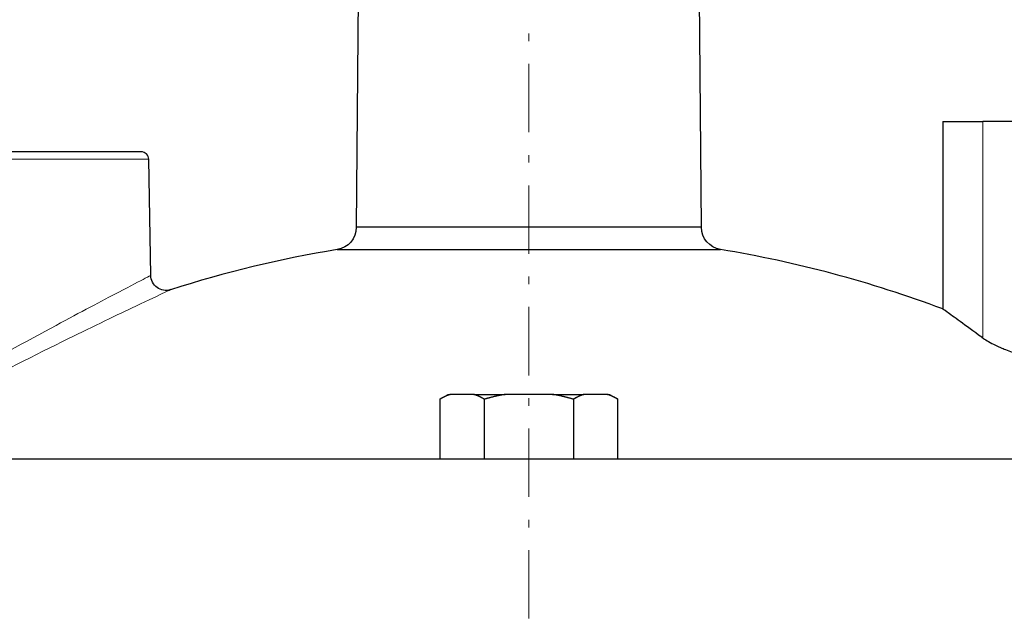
# Model space of a CAD drawing. Header units: millimetres. Extents: x 18 to 610, y -123 to 280.
# Tile 43 of 53: x 426 to 490, y 163 to 202. Entities that reach past the tile are written whole.
import ezdxf

# ---------------------------------------------------------------- set-up
doc = ezdxf.new("R2010")
doc.units = ezdxf.units.MM
doc.linetypes.add('CENTER', pattern=[8, 4.5, -1.5, 0.5, -1.5])
doc.linetypes.add('SOLID', pattern=[0])

# ---------------------------------------------------------------- blocks, each defined once
blk = doc.blocks.new('BlockOfViews_1')
at = {"linetype": 'SOLID', "lineweight": 30}
for p, q in [((448.019, 226.997, -4.51), (447.682, 188.324, -4.51)), ((470.37, 188.324, -4.51), (470.033, 226.997, -4.51)), ((486.226, 195.29, -4.51), (486.226, 182.953, -4.51)), ((434.168, 185.154, -4.517), (434.035, 192.799, -4.51)), ((453.176, 177.012, 48.99), (453.726, 177.33, 48.99)), ((453.176, 177.012, 48.99), (453.176, 173.09, 48.99)), ((455.417, 177.33, 52.871), (453.86, 177.33, 50.175)), ((456.101, 173.09, 54.056), (456.101, 177.012, 54.056)), ((460.583, 177.33, 54.056), (457.469, 177.33, 54.056)), ((461.951, 177.012, 54.056), (461.951, 173.09, 54.056)), ((464.192, 177.33, 50.175), (462.635, 177.33, 52.871)), ((464.326, 177.33, 48.99), (464.876, 177.012, 48.99)), ((464.876, 173.09, 48.99), (464.876, 177.012, 48.99))]:
    blk.add_line(p, q, dxfattribs=at)
at = {"color": 196, "linetype": 'SOLID', "lineweight": 9}
blk.add_line((488.866, 195.29, 6.624), (488.866, 181.034, 6.624), dxfattribs=at)
at = {"color": 6, "linetype": 'CENTER', "lineweight": 9}
blk.add_lwpolyline([(459.026, 74.579), (459.026, 240.779)], dxfattribs=at)
at = {"linetype": 'SOLID', "lineweight": 30, "extrusion": (0, 1, 0)}
for centre, radius, start, end in [((-511.026, -4.51, 195.29), 24.8, 0, 26.67545), ((-459.026, -4.51, 186.858), 12.6, 0, 180), ((-459.026, 48.99, 177.33), 5.3, 0, 12.92006), ((-459.026, 48.99, 177.33), 5.3, 0, 12.92006), ((-459.026, 48.99, 177.33), 5.3, 47.07994, 72.92006), ((-459.026, 48.99, 177.33), 5.3, 47.07994, 72.92006), ((-459.026, 48.99, 177.33), 5.3, 107.07994, 132.92006), ((-459.026, 48.99, 177.33), 5.3, 107.07994, 132.92006), ((-459.026, 48.99, 177.33), 5.3, 167.07994, 180), ((-459.026, 48.99, 177.33), 5.3, 167.07994, 180), ((-459.026, -4.51, 173.09), 65.086, 0, 174.40348)]:
    blk.add_arc(centre, radius, start, end, dxfattribs=at)
at = {"linetype": 'SOLID', "lineweight": 30, "extrusion": (-8.45174e-29, -1, -2.25963e-31)}
blk.add_arc((490.027, 6.04, -195.29), 1.3, 356.80283, 153.32454, dxfattribs=at)
at = {"linetype": 'SOLID', "lineweight": 30, "extrusion": (0, -1, 0)}
for centre, radius, start, end in [((424.026, -4.51, -193.29), 9.509, 0, 181.52542), ((424.026, -4.51, -193.29), 9.509, 358.47458, 0), ((459.026, -4.51, -188.324), 11.344, 0, 180)]:
    blk.add_arc(centre, radius, start, end, dxfattribs=at)
at = {"linetype": 'SOLID', "lineweight": 30}
for centre, radius, start, end in [((433.535, 192.79, -4.51), 0.5, 0.99905, 89.99939), ((459.026, 110.491, -4.51), 77.399, 99.36897, 107.7169), ((459.026, 110.491, -4.51), 77.399, 69.4257, 80.63102), ((459.592, 165.078, 54.056), 12.435, 99.82687, 106.30282), ((458.46, 165.078, 54.056), 12.435, 73.69718, 80.17313)]:
    blk.add_arc(centre, radius, start, end, dxfattribs=at)
at = {"color": 196, "linetype": 'SOLID', "lineweight": 9, "extrusion": (0, 1, 0)}
blk.add_arc((-424.026, -4.51, 192.799), 10.009, 0, 180, dxfattribs=at)
at = {"linetype": 'SOLID', "lineweight": 30, "extrusion": (0, 0, -1)}
for centre, radius, start, end in [((-446.22, 188.304, 4.51), 1.461, 179.21741, 261.91414), ((-471.87, 188.337, 4.51), 1.5, 279.36803, 359.50041), ((-435.168, 185.172, 4.517), 1, 252.28236, 359.00174)]:
    blk.add_arc(centre, radius, start, end, dxfattribs=at)
at = {"linetype": 'SOLID', "lineweight": 30, "extrusion": (-0.866025, 9.12311e-12, 0.5)}
blk.add_arc((-165.078, 272.505, -367.967), 12.435, 189.82687, 196.30282, dxfattribs=at)
at = {"linetype": 'SOLID', "lineweight": 30, "extrusion": (-0.866025, 2.99193e-12, 0.5)}
blk.add_arc((-165.078, 271.374, -367.967), 12.435, 163.69718, 170.17313, dxfattribs=at)
at = {"linetype": 'SOLID', "lineweight": 30, "extrusion": (0.866025, -2.16781e-12, 0.5)}
blk.add_arc((165.078, -187.652, 427.09), 12.435, 9.82687, 16.30282, dxfattribs=at)
at = {"linetype": 'SOLID', "lineweight": 30, "extrusion": (0.866025, 8.65531e-12, 0.5)}
blk.add_arc((165.078, -186.521, 427.09), 12.435, 343.69718, 350.17313, dxfattribs=at)
at = {"color": 196, "linetype": 'SOLID', "lineweight": 9}
for points, knots in [([(434.168, 185.154, -4.517), (434.168, 185.154, -4.514), (434.168, 185.154, -4.512), (434.168, 185.154, -4.51), (434.168, 185.154, -3.601), (434.045, 185.091, -2.687), (433.455, 184.785, -0.527), (432.847, 184.47, 0.684), (430.968, 183.485, 3.138), (429.529, 182.723, 4.23), (425.973, 180.804, 5.749), (423.795, 179.602, 5.941), (421.078, 178.062, 5.347), (420.428, 177.69, 5.136), (419.802, 177.33, 4.861)], [74.601045, 74.601045, 74.601045, 74.601045, 74.608379, 74.608379, 74.608379, 77.604829, 77.604829, 82.023675, 82.023675, 88.173186, 88.173186, 95.902177, 95.902177, 98.374832, 98.374832, 98.374832, 98.374832]), ([(421.522, 177.342, 6.211), (421.678, 177.423, 6.253), (421.835, 177.504, 6.291), (424.222, 178.737, 6.815), (426.582, 179.924, 6.61), (430.438, 181.819, 4.965), (432, 182.571, 3.783), (434.038, 183.543, 1.122), (434.699, 183.855, -0.191), (435.339, 184.156, -2.533), (435.472, 184.219, -3.524), (435.472, 184.219, -4.51), (435.472, 184.219, -4.512), (435.472, 184.219, -4.515), (435.472, 184.219, -4.517)], [-96.446841, -96.446841, -96.446841, -96.446841, -95.902177, -95.902177, -88.173186, -88.173186, -82.023675, -82.023675, -77.604829, -77.604829, -74.608379, -74.608379, -74.608379, -74.601045, -74.601045, -74.601045, -74.601045])]:
    blk.add_open_spline(points, degree=3, knots=knots, dxfattribs=at)
at = {"linetype": 'SOLID', "lineweight": 30}
for points, knots in [([(488.866, 181.034, 6.624), (488.841, 181.052, 6.574), (488.816, 181.07, 6.525), (488.248, 181.489, 5.375), (487.771, 181.837, 4.2), (486.999, 182.397, 1.766), (486.705, 182.609, 0.505), (486.318, 182.887, -2.021), (486.226, 182.953, -3.287), (486.226, 182.953, -4.51)], [3.503239, 3.503239, 3.503239, 3.503239, 3.668882, 3.668882, 7.337764, 7.337764, 11.006646, 11.006646, 14.675528, 14.675528, 14.675528, 14.675528]), ([(488.866, 181.034, 6.624), (488.896, 181.011, 6.685), (488.932, 180.987, 6.744), (489.075, 180.894, 6.942), (489.207, 180.818, 7.062), (489.345, 180.744, 7.147), (489.486, 180.669, 7.234), (489.654, 180.585, 7.298), (489.894, 180.473, 7.335), (489.961, 180.443, 7.34), (490.027, 180.413, 7.34)], [-0.739135, -0.739135, -0.739135, -0.739135, -0.533796, -0.533796, 0, 0, 0, 0.547264, 0.547264, 0.752977, 0.752977, 0.752977, 0.752977]), ([(490.027, 180.413, 7.34), (490.137, 180.364, 7.34), (490.247, 180.318, 7.326), (490.499, 180.216, 7.262), (490.654, 180.157, 7.192), (490.929, 180.065, 6.992), (491.047, 180.032, 6.863), (491.134, 180.015, 6.723), (491.176, 180.006, 6.654), (491.213, 180.001, 6.58), (491.273, 179.998, 6.422), (491.295, 180.001, 6.34), (491.318, 180.011, 6.202), (491.324, 180.017, 6.148), (491.326, 180.024, 6.094)], [-1.334996, -1.334996, -1.334996, -1.334996, -0.993443, -0.993443, -0.496722, -0.496722, 0, 0, 0, 0.241871, 0.241871, 0.483741, 0.483741, 0.638869, 0.638869, 0.638869, 0.638869]), ([(453.86, 177.33, 50.175), (453.848, 177.326, 50.154), (453.836, 177.322, 50.133), (453.812, 177.313, 50.091), (453.8, 177.309, 50.07), (453.775, 177.3, 50.028), (453.763, 177.295, 50.007), (453.739, 177.286, 49.965), (453.727, 177.281, 49.944), (453.703, 177.272, 49.902), (453.691, 177.267, 49.881), (453.666, 177.257, 49.84), (453.654, 177.252, 49.819), (453.63, 177.242, 49.777), (453.618, 177.237, 49.756), (453.594, 177.226, 49.714), (453.582, 177.221, 49.694), (453.558, 177.21, 49.652), (453.546, 177.204, 49.631), (453.522, 177.193, 49.59), (453.51, 177.188, 49.569), (453.486, 177.176, 49.527), (453.474, 177.171, 49.506), (453.45, 177.159, 49.465), (453.438, 177.153, 49.444), (453.414, 177.141, 49.403), (453.402, 177.135, 49.382), (453.378, 177.123, 49.341), (453.366, 177.117, 49.32), (453.342, 177.104, 49.278), (453.331, 177.098, 49.258), (453.307, 177.085, 49.217), (453.295, 177.079, 49.196), (453.271, 177.066, 49.155), (453.259, 177.059, 49.134), (453.235, 177.046, 49.093), (453.223, 177.04, 49.072), (453.2, 177.026, 49.031), (453.188, 177.019, 49.011), (453.176, 177.012, 48.99)], [0, 0, 0, 0, 0.0280169, 0.0280169, 0.0560337, 0.0560337, 0.0840506, 0.0840506, 0.1120674, 0.1120674, 0.1400843, 0.1400843, 0.1681012, 0.1681012, 0.196118, 0.196118, 0.2241349, 0.2241349, 0.2521517, 0.2521517, 0.2801686, 0.2801686, 0.3081855, 0.3081855, 0.3362023, 0.3362023, 0.3642192, 0.3642192, 0.392236, 0.392236, 0.4202529, 0.4202529, 0.4482698, 0.4482698, 0.4762866, 0.4762866, 0.5043035, 0.5043035, 0.5323203, 0.5323203, 0.5323203, 0.5323203]), ([(456.101, 177.012, 54.056), (456.089, 177.019, 54.036), (456.077, 177.026, 54.015), (456.054, 177.04, 53.974), (456.042, 177.046, 53.954), (456.018, 177.059, 53.913), (456.006, 177.066, 53.892), (455.982, 177.079, 53.851), (455.97, 177.085, 53.83), (455.946, 177.098, 53.789), (455.935, 177.104, 53.768), (455.911, 177.117, 53.727), (455.899, 177.123, 53.706), (455.875, 177.135, 53.665), (455.863, 177.141, 53.644), (455.839, 177.153, 53.602), (455.827, 177.159, 53.582), (455.803, 177.171, 53.54), (455.791, 177.176, 53.519), (455.767, 177.188, 53.478), (455.755, 177.193, 53.457), (455.731, 177.205, 53.415), (455.719, 177.21, 53.395), (455.695, 177.221, 53.353), (455.683, 177.226, 53.332), (455.659, 177.237, 53.29), (455.647, 177.242, 53.27), (455.623, 177.252, 53.228), (455.611, 177.257, 53.207), (455.586, 177.267, 53.165), (455.574, 177.272, 53.144), (455.55, 177.281, 53.102), (455.538, 177.286, 53.081), (455.514, 177.295, 53.039), (455.502, 177.3, 53.018), (455.478, 177.309, 52.976), (455.465, 177.313, 52.955), (455.441, 177.322, 52.913), (455.429, 177.326, 52.892), (455.417, 177.33, 52.871)], [0, 0, 0, 0, 0.042359, 0.042359, 0.0847181, 0.0847181, 0.1270771, 0.1270771, 0.1694361, 0.1694361, 0.2117951, 0.2117951, 0.2541542, 0.2541542, 0.2965132, 0.2965132, 0.3388722, 0.3388722, 0.3812312, 0.3812312, 0.4235903, 0.4235903, 0.4659493, 0.4659493, 0.5083083, 0.5083083, 0.5506673, 0.5506673, 0.5930264, 0.5930264, 0.6353854, 0.6353854, 0.6777444, 0.6777444, 0.7201034, 0.7201034, 0.7624625, 0.7624625, 0.8048215, 0.8048215, 0.8048215, 0.8048215]), ([(457.469, 177.33, 54.056), (457.445, 177.326, 54.056), (457.421, 177.322, 54.056), (457.372, 177.313, 54.056), (457.348, 177.309, 54.056), (457.3, 177.3, 54.056), (457.275, 177.295, 54.056), (457.227, 177.286, 54.056), (457.203, 177.281, 54.056), (457.154, 177.272, 54.056), (457.13, 177.267, 54.056), (457.082, 177.257, 54.056), (457.058, 177.252, 54.056), (457.01, 177.242, 54.057), (456.986, 177.237, 54.057), (456.937, 177.226, 54.057), (456.913, 177.221, 54.057), (456.865, 177.21, 54.057), (456.841, 177.205, 54.057), (456.793, 177.193, 54.057), (456.769, 177.188, 54.057), (456.721, 177.176, 54.057), (456.697, 177.171, 54.057), (456.649, 177.159, 54.057), (456.625, 177.153, 54.057), (456.577, 177.141, 54.057), (456.553, 177.135, 54.057), (456.506, 177.123, 54.057), (456.482, 177.117, 54.057), (456.434, 177.104, 54.056), (456.41, 177.098, 54.056), (456.362, 177.085, 54.056), (456.339, 177.079, 54.056), (456.291, 177.066, 54.056), (456.267, 177.059, 54.056), (456.22, 177.046, 54.056), (456.196, 177.04, 54.056), (456.148, 177.026, 54.056), (456.125, 177.019, 54.056), (456.101, 177.012, 54.056)], [0, 0, 0, 0, 0.0280098, 0.0280098, 0.0560196, 0.0560196, 0.0840294, 0.0840294, 0.1120392, 0.1120392, 0.1400489, 0.1400489, 0.1680587, 0.1680587, 0.1960685, 0.1960685, 0.2240783, 0.2240783, 0.2520881, 0.2520881, 0.2800979, 0.2800979, 0.3081077, 0.3081077, 0.3361175, 0.3361175, 0.3641273, 0.3641273, 0.3921371, 0.3921371, 0.4201468, 0.4201468, 0.4481566, 0.4481566, 0.4761664, 0.4761664, 0.5041762, 0.5041762, 0.532186, 0.532186, 0.532186, 0.532186]), ([(461.951, 177.012, 54.056), (461.927, 177.019, 54.056), (461.904, 177.026, 54.056), (461.856, 177.04, 54.056), (461.832, 177.046, 54.056), (461.785, 177.059, 54.056), (461.761, 177.066, 54.056), (461.713, 177.079, 54.056), (461.69, 177.085, 54.056), (461.642, 177.098, 54.056), (461.618, 177.104, 54.056), (461.57, 177.117, 54.056), (461.546, 177.123, 54.056), (461.499, 177.135, 54.057), (461.475, 177.141, 54.057), (461.427, 177.153, 54.057), (461.403, 177.159, 54.057), (461.355, 177.171, 54.057), (461.331, 177.176, 54.057), (461.283, 177.188, 54.057), (461.259, 177.193, 54.057), (461.211, 177.205, 54.057), (461.187, 177.21, 54.057), (461.139, 177.221, 54.057), (461.115, 177.226, 54.057), (461.067, 177.237, 54.057), (461.043, 177.242, 54.057), (460.994, 177.252, 54.056), (460.97, 177.257, 54.056), (460.922, 177.267, 54.056), (460.898, 177.272, 54.056), (460.849, 177.281, 54.056), (460.825, 177.286, 54.056), (460.777, 177.295, 54.056), (460.753, 177.3, 54.056), (460.704, 177.309, 54.056), (460.68, 177.313, 54.056), (460.631, 177.322, 54.056), (460.607, 177.326, 54.056), (460.583, 177.33, 54.056)], [0, 0, 0, 0, 0.0423631, 0.0423631, 0.0847261, 0.0847261, 0.1270892, 0.1270892, 0.1694523, 0.1694523, 0.2118154, 0.2118154, 0.2541784, 0.2541784, 0.2965415, 0.2965415, 0.3389046, 0.3389046, 0.3812676, 0.3812676, 0.4236307, 0.4236307, 0.4659938, 0.4659938, 0.5083568, 0.5083568, 0.5507199, 0.5507199, 0.593083, 0.593083, 0.6354461, 0.6354461, 0.6778091, 0.6778091, 0.7201722, 0.7201722, 0.7625353, 0.7625353, 0.8048983, 0.8048983, 0.8048983, 0.8048983]), ([(462.635, 177.33, 52.871), (462.623, 177.326, 52.892), (462.611, 177.322, 52.913), (462.587, 177.313, 52.955), (462.575, 177.309, 52.977), (462.55, 177.3, 53.018), (462.538, 177.295, 53.039), (462.514, 177.286, 53.081), (462.502, 177.281, 53.102), (462.478, 177.272, 53.144), (462.466, 177.267, 53.165), (462.442, 177.257, 53.207), (462.43, 177.252, 53.228), (462.405, 177.242, 53.27), (462.393, 177.237, 53.29), (462.369, 177.226, 53.332), (462.357, 177.221, 53.353), (462.333, 177.21, 53.395), (462.321, 177.205, 53.415), (462.297, 177.193, 53.457), (462.285, 177.188, 53.478), (462.261, 177.176, 53.519), (462.249, 177.171, 53.54), (462.225, 177.159, 53.582), (462.213, 177.153, 53.602), (462.189, 177.141, 53.644), (462.177, 177.135, 53.665), (462.153, 177.123, 53.706), (462.142, 177.117, 53.727), (462.118, 177.104, 53.768), (462.106, 177.098, 53.789), (462.082, 177.085, 53.83), (462.07, 177.079, 53.851), (462.046, 177.066, 53.892), (462.034, 177.059, 53.913), (462.01, 177.046, 53.954), (461.999, 177.04, 53.974), (461.975, 177.026, 54.015), (461.963, 177.019, 54.036), (461.951, 177.012, 54.056)], [0, 0, 0, 0, 0.0280135, 0.0280135, 0.056027, 0.056027, 0.0840405, 0.0840405, 0.112054, 0.112054, 0.1400675, 0.1400675, 0.1680811, 0.1680811, 0.1960946, 0.1960946, 0.2241081, 0.2241081, 0.2521216, 0.2521216, 0.2801351, 0.2801351, 0.3081486, 0.3081486, 0.3361621, 0.3361621, 0.3641756, 0.3641756, 0.3921891, 0.3921891, 0.4202026, 0.4202026, 0.4482162, 0.4482162, 0.4762297, 0.4762297, 0.5042432, 0.5042432, 0.5322567, 0.5322567, 0.5322567, 0.5322567]), ([(464.876, 177.012, 48.99), (464.864, 177.019, 49.011), (464.852, 177.026, 49.031), (464.829, 177.04, 49.072), (464.817, 177.046, 49.093), (464.793, 177.059, 49.134), (464.781, 177.066, 49.155), (464.757, 177.079, 49.196), (464.745, 177.085, 49.217), (464.722, 177.098, 49.258), (464.71, 177.104, 49.279), (464.686, 177.117, 49.32), (464.674, 177.123, 49.341), (464.65, 177.135, 49.382), (464.638, 177.141, 49.403), (464.614, 177.153, 49.444), (464.602, 177.159, 49.465), (464.578, 177.171, 49.506), (464.566, 177.176, 49.527), (464.542, 177.188, 49.569), (464.53, 177.193, 49.59), (464.506, 177.205, 49.631), (464.494, 177.21, 49.652), (464.47, 177.221, 49.694), (464.458, 177.226, 49.714), (464.434, 177.237, 49.756), (464.422, 177.242, 49.777), (464.398, 177.252, 49.819), (464.386, 177.257, 49.84), (464.362, 177.267, 49.881), (464.349, 177.272, 49.902), (464.325, 177.281, 49.944), (464.313, 177.286, 49.965), (464.289, 177.295, 50.007), (464.277, 177.3, 50.028), (464.253, 177.309, 50.07), (464.24, 177.313, 50.091), (464.216, 177.322, 50.133), (464.204, 177.326, 50.154), (464.192, 177.33, 50.175)], [0, 0, 0, 0, 0.0423557, 0.0423557, 0.0847113, 0.0847113, 0.127067, 0.127067, 0.1694227, 0.1694227, 0.2117784, 0.2117784, 0.254134, 0.254134, 0.2964897, 0.2964897, 0.3388454, 0.3388454, 0.3812011, 0.3812011, 0.4235567, 0.4235567, 0.4659124, 0.4659124, 0.5082681, 0.5082681, 0.5506237, 0.5506237, 0.5929794, 0.5929794, 0.6353351, 0.6353351, 0.6776908, 0.6776908, 0.7200464, 0.7200464, 0.7624021, 0.7624021, 0.8047578, 0.8047578, 0.8047578, 0.8047578])]:
    blk.add_open_spline(points, degree=3, knots=knots, dxfattribs=at)

msp = doc.modelspace()

# ---------------------------------------------------------------- block references
msp.add_blockref('BlockOfViews_1', (0, 0))

doc.saveas('drawing.dxf')
